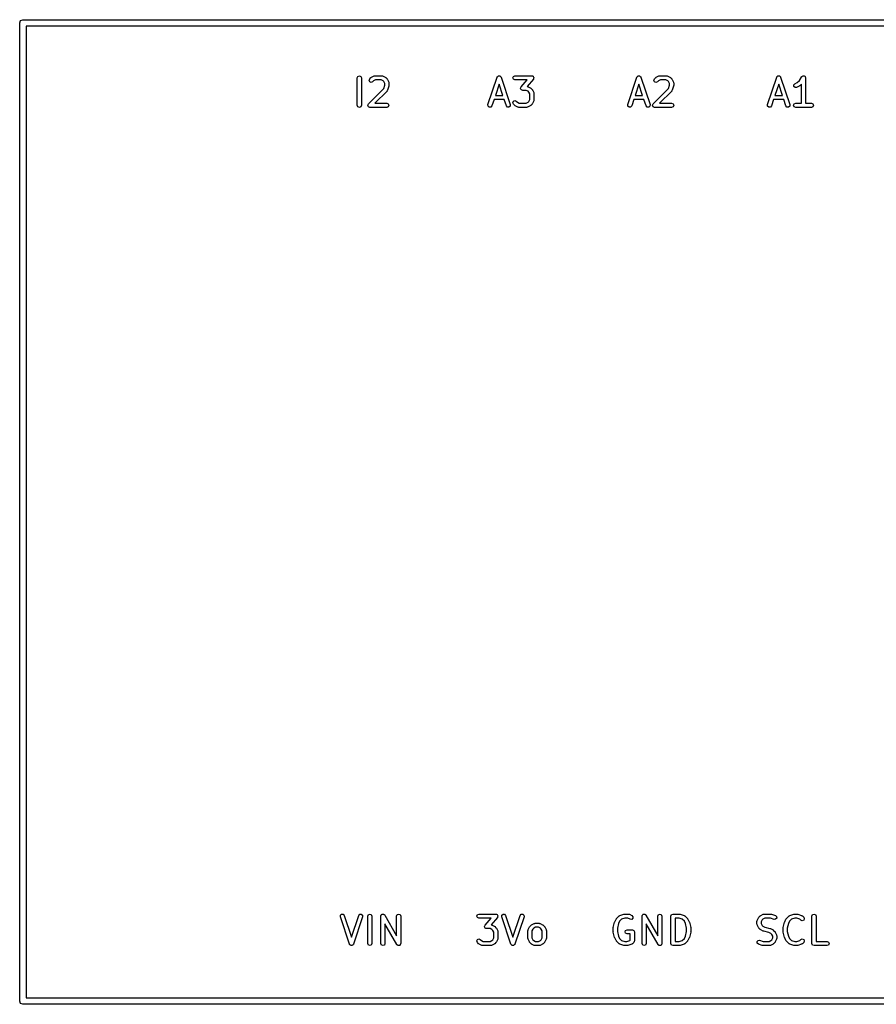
# Model space of a CAD drawing. Extents: x 2.76 to 6.37, y -5.23 to -2.48.
# Tile 18 of 19: x 4.91 to 5.53, y -3.19 to -2.48. Entities that reach past the tile are written whole.
import ezdxf

# ---------------------------------------------------------------- set-up
doc = ezdxf.new("R2010")
doc.units = 0
doc.header["$MEASUREMENT"] = 0
doc.layers.add('BLACK', color=7, linetype='CONTINUOUS')

msp = doc.modelspace()

# ---------------------------------------------------------------- linework, layer by layer
at = {"layer": 'BLACK', "linetype": 'CONTINUOUS'}
for p, q in [((4.91264, -2.485), (4.91333, -2.48333)), ((4.91264, -3.185), (4.91264, -2.485)), ((4.91333, -2.48333), (4.915, -2.48264)), ((4.915, -2.48264), (5.915, -2.48264)), ((4.91736, -2.48736), (4.91736, -3.18264)), ((5.91264, -2.48736), (4.91736, -2.48736)), ((5.15458, -2.52318), (5.15563, -2.52274)), ((5.15563, -2.52274), (5.15667, -2.52318)), ((5.16621, -2.5229), (5.16656, -2.52288)), ((5.16656, -2.52288), (5.16687, -2.52274)), ((5.16687, -2.52274), (5.17156, -2.52274)), ((5.17156, -2.52274), (5.17188, -2.52288)), ((5.17188, -2.52288), (5.17222, -2.5229)), ((5.25497, -2.5229), (5.25508, -2.52289)), ((5.25508, -2.52289), (5.25516, -2.52282)), ((5.25516, -2.52282), (5.25563, -2.52285)), ((5.25563, -2.52285), (5.25609, -2.52282)), ((5.25609, -2.52282), (5.25618, -2.52289)), ((5.25618, -2.52289), (5.25629, -2.5229)), ((5.26583, -2.52318), (5.26687, -2.52274)), ((5.26687, -2.52274), (5.27906, -2.52274)), ((5.27906, -2.52274), (5.27954, -2.52294)), ((5.35497, -2.5229), (5.35508, -2.52289)), ((5.35508, -2.52289), (5.35516, -2.52282)), ((5.35516, -2.52282), (5.35563, -2.52285)), ((5.35563, -2.52285), (5.35609, -2.52282)), ((5.35609, -2.52282), (5.35618, -2.52289)), ((5.35618, -2.52289), (5.35629, -2.5229)), ((5.36996, -2.5229), (5.37031, -2.52288)), ((5.37031, -2.52288), (5.37062, -2.52274)), ((5.37062, -2.52274), (5.37531, -2.52274)), ((5.37531, -2.52274), (5.37563, -2.52288)), ((5.37563, -2.52288), (5.37597, -2.5229)), ((5.45497, -2.5229), (5.45508, -2.52289)), ((5.45508, -2.52289), (5.45516, -2.52282)), ((5.45516, -2.52282), (5.45563, -2.52285)), ((5.45563, -2.52285), (5.45609, -2.52282)), ((5.45609, -2.52282), (5.45618, -2.52289)), ((5.45618, -2.52289), (5.45629, -2.5229)), ((5.47279, -2.52301), (5.47315, -2.52277)), ((5.47315, -2.52277), (5.4733, -2.5228)), ((5.4733, -2.5228), (5.47344, -2.52274)), ((5.47344, -2.52274), (5.47383, -2.52291)), ((5.15415, -2.52422), (5.15458, -2.52318)), ((5.15415, -2.54391), (5.15415, -2.52422)), ((5.15667, -2.52318), (5.1571, -2.52422)), ((5.1571, -2.52422), (5.1571, -2.54391)), ((5.16259, -2.52609), (5.16302, -2.52505)), ((5.16302, -2.52714), (5.16259, -2.52609)), ((5.16302, -2.52505), (5.16396, -2.52411)), ((5.16406, -2.52757), (5.16302, -2.52714)), ((5.16396, -2.52411), (5.16418, -2.52402)), ((5.16511, -2.52714), (5.16406, -2.52757)), ((5.16418, -2.52402), (5.16434, -2.52384)), ((5.16434, -2.52384), (5.16621, -2.5229)), ((5.16587, -2.52637), (5.16511, -2.52714)), ((5.16722, -2.5257), (5.16587, -2.52637)), ((5.17121, -2.5257), (5.16722, -2.5257)), ((5.17256, -2.52637), (5.17121, -2.5257)), ((5.17222, -2.5229), (5.1741, -2.52384)), ((5.17316, -2.52697), (5.17256, -2.52637)), ((5.17308, -2.53186), (5.17383, -2.5296)), ((5.17383, -2.52832), (5.17316, -2.52697)), ((5.17383, -2.5296), (5.17383, -2.52832)), ((5.1741, -2.52384), (5.17426, -2.52402)), ((5.17426, -2.52402), (5.17448, -2.52411)), ((5.17448, -2.52411), (5.17542, -2.52505)), ((5.17542, -2.52505), (5.17551, -2.52528)), ((5.17551, -2.52528), (5.17569, -2.52543)), ((5.17569, -2.52543), (5.17663, -2.52731)), ((5.17663, -2.52731), (5.17666, -2.52765)), ((5.17666, -2.52765), (5.17679, -2.52797)), ((5.17679, -2.52984), (5.17669, -2.53007)), ((5.17679, -2.52797), (5.17679, -2.52984)), ((5.24766, -2.54344), (5.25423, -2.52375)), ((5.25563, -2.52889), (5.25299, -2.5368)), ((5.25423, -2.52375), (5.2543, -2.52367)), ((5.2543, -2.52367), (5.25431, -2.52356)), ((5.25431, -2.52356), (5.25466, -2.52325)), ((5.25466, -2.52325), (5.25497, -2.5229)), ((5.25826, -2.5368), (5.25563, -2.52889)), ((5.25629, -2.5229), (5.25659, -2.52325)), ((5.25659, -2.52325), (5.25695, -2.52356)), ((5.25695, -2.52356), (5.25695, -2.52367)), ((5.25695, -2.52367), (5.25703, -2.52375)), ((5.25703, -2.52375), (5.26359, -2.54344)), ((5.2654, -2.52422), (5.26583, -2.52318)), ((5.26583, -2.52526), (5.2654, -2.52422)), ((5.26687, -2.5257), (5.26583, -2.52526)), ((5.27581, -2.5257), (5.26687, -2.5257)), ((5.27139, -2.53075), (5.27581, -2.5257)), ((5.28017, -2.52519), (5.27564, -2.53037)), ((5.27954, -2.52294), (5.28003, -2.52311)), ((5.28003, -2.52311), (5.28006, -2.52316)), ((5.28006, -2.52316), (5.2801, -2.52318)), ((5.2801, -2.52318), (5.2803, -2.52366)), ((5.28034, -2.5247), (5.28017, -2.52519)), ((5.2803, -2.52366), (5.28053, -2.52412)), ((5.28054, -2.52422), (5.28034, -2.5247)), ((5.28053, -2.52412), (5.28052, -2.52417)), ((5.28052, -2.52417), (5.28054, -2.52422)), ((5.34766, -2.54344), (5.35423, -2.52375)), ((5.35563, -2.52889), (5.35299, -2.5368)), ((5.35423, -2.52375), (5.3543, -2.52367)), ((5.3543, -2.52367), (5.35431, -2.52356)), ((5.35431, -2.52356), (5.35466, -2.52325)), ((5.35466, -2.52325), (5.35497, -2.5229)), ((5.35826, -2.5368), (5.35563, -2.52889)), ((5.35629, -2.5229), (5.35659, -2.52325)), ((5.35659, -2.52325), (5.35695, -2.52356)), ((5.35695, -2.52356), (5.35695, -2.52367)), ((5.35695, -2.52367), (5.35703, -2.52375)), ((5.35703, -2.52375), (5.36359, -2.54344)), ((5.36634, -2.52609), (5.36677, -2.52505)), ((5.36677, -2.52714), (5.36634, -2.52609)), ((5.36677, -2.52505), (5.36771, -2.52411)), ((5.36781, -2.52757), (5.36677, -2.52714)), ((5.36771, -2.52411), (5.36793, -2.52402)), ((5.36886, -2.52714), (5.36781, -2.52757)), ((5.36793, -2.52402), (5.36809, -2.52384)), ((5.36809, -2.52384), (5.36996, -2.5229)), ((5.36962, -2.52637), (5.36886, -2.52714)), ((5.37097, -2.5257), (5.36962, -2.52637)), ((5.37496, -2.5257), (5.37097, -2.5257)), ((5.37631, -2.52637), (5.37496, -2.5257)), ((5.37597, -2.5229), (5.37785, -2.52384)), ((5.37691, -2.52697), (5.37631, -2.52637)), ((5.37683, -2.53186), (5.37758, -2.5296)), ((5.37758, -2.52832), (5.37691, -2.52697)), ((5.37758, -2.5296), (5.37758, -2.52832)), ((5.37785, -2.52384), (5.37801, -2.52402)), ((5.37801, -2.52402), (5.37823, -2.52411)), ((5.37823, -2.52411), (5.37917, -2.52505)), ((5.37917, -2.52505), (5.37926, -2.52528)), ((5.37926, -2.52528), (5.37944, -2.52543)), ((5.37944, -2.52543), (5.38038, -2.52731)), ((5.38038, -2.52731), (5.38041, -2.52765)), ((5.38041, -2.52765), (5.38054, -2.52797)), ((5.38054, -2.52984), (5.38044, -2.53007)), ((5.38054, -2.52797), (5.38054, -2.52984)), ((5.44766, -2.54344), (5.45423, -2.52375)), ((5.45563, -2.52889), (5.45299, -2.5368)), ((5.45423, -2.52375), (5.4543, -2.52367)), ((5.4543, -2.52367), (5.45431, -2.52356)), ((5.45431, -2.52356), (5.45466, -2.52325)), ((5.45466, -2.52325), (5.45497, -2.5229)), ((5.45826, -2.5368), (5.45563, -2.52889)), ((5.45629, -2.5229), (5.45659, -2.52325)), ((5.45659, -2.52325), (5.45695, -2.52356)), ((5.45695, -2.52356), (5.45695, -2.52367)), ((5.45695, -2.52367), (5.45703, -2.52375)), ((5.45703, -2.52375), (5.46359, -2.54344)), ((5.46641, -2.52938), (5.46715, -2.52852)), ((5.46649, -2.5305), (5.46641, -2.52938)), ((5.46715, -2.52852), (5.46881, -2.52769)), ((5.46881, -2.52769), (5.47041, -2.52609)), ((5.47041, -2.52609), (5.47221, -2.5234)), ((5.47196, -2.52872), (5.47073, -2.52995)), ((5.47196, -2.54243), (5.47196, -2.52872)), ((5.47221, -2.5234), (5.47233, -2.52332)), ((5.47233, -2.52332), (5.47239, -2.52318)), ((5.47239, -2.52318), (5.47279, -2.52301)), ((5.47383, -2.52291), (5.47426, -2.52299)), ((5.47426, -2.52299), (5.47434, -2.52312)), ((5.47434, -2.52312), (5.47448, -2.52318)), ((5.47448, -2.52318), (5.47464, -2.52357)), ((5.47464, -2.52357), (5.47488, -2.52393)), ((5.47488, -2.52393), (5.47485, -2.52408)), ((5.47485, -2.52408), (5.47491, -2.52422)), ((5.47491, -2.52422), (5.47491, -2.54243)), ((5.16208, -2.54286), (5.17308, -2.53186)), ((5.17542, -2.5337), (5.16669, -2.54243)), ((5.17555, -2.53338), (5.17542, -2.5337)), ((5.17577, -2.53312), (5.17555, -2.53338)), ((5.17671, -2.53031), (5.17577, -2.53312)), ((5.17669, -2.53007), (5.17671, -2.53031)), ((5.25299, -2.5368), (5.25826, -2.5368)), ((5.27102, -2.53172), (5.27122, -2.53124)), ((5.27104, -2.53177), (5.27102, -2.53172)), ((5.27103, -2.53182), (5.27104, -2.53177)), ((5.27126, -2.53228), (5.27103, -2.53182)), ((5.27122, -2.53124), (5.27139, -2.53075)), ((5.27146, -2.53276), (5.27126, -2.53228)), ((5.2715, -2.53278), (5.27146, -2.53276)), ((5.27153, -2.53283), (5.2715, -2.53278)), ((5.27202, -2.533), (5.27153, -2.53283)), ((5.2725, -2.5332), (5.27202, -2.533)), ((5.27496, -2.5332), (5.2725, -2.5332)), ((5.27631, -2.53387), (5.27496, -2.5332)), ((5.27564, -2.53037), (5.27597, -2.5304)), ((5.27597, -2.5304), (5.27785, -2.53134)), ((5.27691, -2.53447), (5.27631, -2.53387)), ((5.27758, -2.53582), (5.27691, -2.53447)), ((5.27758, -2.53981), (5.27758, -2.53582)), ((5.27785, -2.53134), (5.27801, -2.53152)), ((5.27801, -2.53152), (5.27823, -2.53161)), ((5.27823, -2.53161), (5.27917, -2.53255)), ((5.27917, -2.53255), (5.27926, -2.53277)), ((5.27926, -2.53277), (5.27944, -2.53293)), ((5.27944, -2.53293), (5.28038, -2.53481)), ((5.28038, -2.53481), (5.28041, -2.53515)), ((5.28041, -2.53515), (5.28054, -2.53547)), ((5.28054, -2.53547), (5.28054, -2.54016)), ((5.35299, -2.5368), (5.35826, -2.5368)), ((5.36583, -2.54286), (5.37683, -2.53186)), ((5.37917, -2.5337), (5.37044, -2.54243)), ((5.3793, -2.53338), (5.37917, -2.5337)), ((5.37952, -2.53312), (5.3793, -2.53338)), ((5.38046, -2.53031), (5.37952, -2.53312)), ((5.38044, -2.53007), (5.38046, -2.53031)), ((5.45299, -2.5368), (5.45826, -2.5368)), ((5.46735, -2.53124), (5.46649, -2.5305)), ((5.46847, -2.53116), (5.46735, -2.53124)), ((5.47035, -2.53023), (5.46847, -2.53116)), ((5.47051, -2.53004), (5.47035, -2.53023)), ((5.47073, -2.52995), (5.47051, -2.53004)), ((5.15458, -2.54495), (5.15415, -2.54391)), ((5.1571, -2.54391), (5.15667, -2.54495)), ((5.16165, -2.54391), (5.16188, -2.54335)), ((5.16192, -2.54457), (5.16165, -2.54391)), ((5.16188, -2.54335), (5.16208, -2.54286)), ((5.16208, -2.54286), (5.16208, -2.54286)), ((5.16669, -2.54243), (5.17531, -2.54243)), ((5.17531, -2.54243), (5.17636, -2.54286)), ((5.17636, -2.54286), (5.17679, -2.54391)), ((5.17679, -2.54391), (5.17636, -2.54495)), ((5.24774, -2.54457), (5.24766, -2.54344)), ((5.252, -2.53976), (5.25047, -2.54437)), ((5.25925, -2.53976), (5.252, -2.53976)), ((5.26079, -2.54437), (5.25925, -2.53976)), ((5.26359, -2.54344), (5.26351, -2.54457)), ((5.2654, -2.54203), (5.26583, -2.54099)), ((5.26583, -2.54307), (5.2654, -2.54203)), ((5.26583, -2.54099), (5.26687, -2.54055)), ((5.26677, -2.54401), (5.26583, -2.54307)), ((5.26699, -2.5441), (5.26677, -2.54401)), ((5.26687, -2.54055), (5.26792, -2.54099)), ((5.26792, -2.54099), (5.26869, -2.54175)), ((5.26869, -2.54175), (5.27004, -2.54243)), ((5.27004, -2.54243), (5.27496, -2.54243)), ((5.27496, -2.54243), (5.27631, -2.54175)), ((5.27631, -2.54175), (5.27691, -2.54116)), ((5.27691, -2.54116), (5.27758, -2.53981)), ((5.27823, -2.54401), (5.27801, -2.5441)), ((5.27917, -2.54307), (5.27823, -2.54401)), ((5.27926, -2.54285), (5.27917, -2.54307)), ((5.27944, -2.54269), (5.27926, -2.54285)), ((5.28038, -2.54082), (5.27944, -2.54269)), ((5.28041, -2.54047), (5.28038, -2.54082)), ((5.28054, -2.54016), (5.28041, -2.54047)), ((5.34774, -2.54457), (5.34766, -2.54344)), ((5.352, -2.53976), (5.35047, -2.54437)), ((5.35925, -2.53976), (5.352, -2.53976)), ((5.36079, -2.54437), (5.35925, -2.53976)), ((5.36359, -2.54344), (5.36351, -2.54457)), ((5.3654, -2.54391), (5.36583, -2.54286)), ((5.36583, -2.54495), (5.3654, -2.54391)), ((5.37044, -2.54243), (5.37906, -2.54243)), ((5.37906, -2.54243), (5.3801, -2.54286)), ((5.3801, -2.54286), (5.38054, -2.54391)), ((5.38054, -2.54391), (5.3801, -2.54495)), ((5.44774, -2.54457), (5.44766, -2.54344)), ((5.452, -2.53976), (5.45047, -2.54437)), ((5.45925, -2.53976), (5.452, -2.53976)), ((5.46079, -2.54437), (5.45925, -2.53976)), ((5.46359, -2.54344), (5.46351, -2.54457)), ((5.46634, -2.54391), (5.46677, -2.54286)), ((5.46677, -2.54495), (5.46634, -2.54391)), ((5.46677, -2.54286), (5.46781, -2.54243)), ((5.46781, -2.54243), (5.47196, -2.54243)), ((5.47491, -2.54243), (5.47906, -2.54243)), ((5.47906, -2.54243), (5.4801, -2.54286)), ((5.4801, -2.54286), (5.48054, -2.54391)), ((5.48054, -2.54391), (5.4801, -2.54495)), ((5.15563, -2.54538), (5.15458, -2.54495)), ((5.15667, -2.54495), (5.15563, -2.54538)), ((5.16208, -2.54495), (5.16192, -2.54457)), ((5.1626, -2.54517), (5.16208, -2.54495)), ((5.16313, -2.54538), (5.1626, -2.54517)), ((5.17531, -2.54538), (5.16313, -2.54538)), ((5.16313, -2.54538), (5.16313, -2.54538)), ((5.17636, -2.54495), (5.17531, -2.54538)), ((5.2486, -2.54531), (5.24774, -2.54457)), ((5.24972, -2.54523), (5.2486, -2.54531)), ((5.25047, -2.54437), (5.24972, -2.54523)), ((5.26153, -2.54523), (5.26079, -2.54437)), ((5.26265, -2.54531), (5.26153, -2.54523)), ((5.26351, -2.54457), (5.26265, -2.54531)), ((5.26715, -2.54429), (5.26699, -2.5441)), ((5.26903, -2.54523), (5.26715, -2.54429)), ((5.26937, -2.54525), (5.26903, -2.54523)), ((5.26969, -2.54538), (5.26937, -2.54525)), ((5.27531, -2.54538), (5.26969, -2.54538)), ((5.27563, -2.54525), (5.27531, -2.54538)), ((5.27597, -2.54523), (5.27563, -2.54525)), ((5.27785, -2.54429), (5.27597, -2.54523)), ((5.27801, -2.5441), (5.27785, -2.54429)), ((5.3486, -2.54531), (5.34774, -2.54457)), ((5.34972, -2.54523), (5.3486, -2.54531)), ((5.35047, -2.54437), (5.34972, -2.54523)), ((5.36153, -2.54523), (5.36079, -2.54437)), ((5.36265, -2.54531), (5.36153, -2.54523)), ((5.36351, -2.54457), (5.36265, -2.54531)), ((5.36687, -2.54538), (5.36583, -2.54495)), ((5.37906, -2.54538), (5.36687, -2.54538)), ((5.36687, -2.54538), (5.36687, -2.54538)), ((5.3801, -2.54495), (5.37906, -2.54538)), ((5.4486, -2.54531), (5.44774, -2.54457)), ((5.44972, -2.54523), (5.4486, -2.54531)), ((5.45047, -2.54437), (5.44972, -2.54523)), ((5.46153, -2.54523), (5.46079, -2.54437)), ((5.46265, -2.54531), (5.46153, -2.54523)), ((5.46351, -2.54457), (5.46265, -2.54531)), ((5.46781, -2.54538), (5.46677, -2.54495)), ((5.47906, -2.54538), (5.46781, -2.54538)), ((5.4801, -2.54495), (5.47906, -2.54538)), ((5.14204, -3.12469), (5.14212, -3.12356)), ((5.1486, -3.14437), (5.14204, -3.12469)), ((5.14212, -3.12356), (5.14297, -3.12282)), ((5.14297, -3.12282), (5.1441, -3.1229)), ((5.1441, -3.1229), (5.14484, -3.12375)), ((5.14484, -3.12375), (5.15, -3.13924)), ((5.15, -3.13924), (5.15516, -3.12375)), ((5.15796, -3.12469), (5.1514, -3.14437)), ((5.15516, -3.12375), (5.1559, -3.1229)), ((5.1559, -3.1229), (5.15703, -3.12282)), ((5.15703, -3.12282), (5.15788, -3.12356)), ((5.15788, -3.12356), (5.15796, -3.12469)), ((5.16165, -3.12422), (5.16208, -3.12318)), ((5.16165, -3.14391), (5.16165, -3.12422)), ((5.16208, -3.12318), (5.16313, -3.12274)), ((5.16313, -3.12274), (5.16417, -3.12318)), ((5.16417, -3.12318), (5.1646, -3.12422)), ((5.1646, -3.12422), (5.1646, -3.14391)), ((5.17102, -3.12422), (5.1711, -3.12403)), ((5.17102, -3.14391), (5.17102, -3.12422)), ((5.17107, -3.12383), (5.17131, -3.12353)), ((5.1711, -3.12403), (5.17107, -3.12383)), ((5.17131, -3.12353), (5.17146, -3.12318)), ((5.17146, -3.12318), (5.17164, -3.1231)), ((5.17164, -3.1231), (5.17177, -3.12294)), ((5.17177, -3.12294), (5.17215, -3.12289)), ((5.17215, -3.12289), (5.1725, -3.12274)), ((5.1725, -3.12274), (5.17269, -3.12282)), ((5.17269, -3.12282), (5.17289, -3.1228)), ((5.17289, -3.1228), (5.17319, -3.12303)), ((5.17319, -3.12303), (5.17354, -3.12318)), ((5.17354, -3.12318), (5.17362, -3.12336)), ((5.17362, -3.12336), (5.17378, -3.12349)), ((5.17378, -3.12349), (5.18227, -3.13835)), ((5.18227, -3.12422), (5.1827, -3.12318)), ((5.18227, -3.13835), (5.18227, -3.12422)), ((5.1827, -3.12318), (5.18375, -3.12274)), ((5.18375, -3.12274), (5.18479, -3.12318)), ((5.18479, -3.12318), (5.18522, -3.12422)), ((5.18522, -3.12422), (5.18522, -3.14391)), ((5.23962, -3.12422), (5.24005, -3.12318)), ((5.24005, -3.12526), (5.23962, -3.12422)), ((5.24005, -3.12318), (5.2411, -3.12274)), ((5.2411, -3.1257), (5.24005, -3.12526)), ((5.2411, -3.12274), (5.25328, -3.12274)), ((5.25003, -3.1257), (5.2411, -3.1257)), ((5.24561, -3.13075), (5.25003, -3.1257)), ((5.25439, -3.12519), (5.24986, -3.13037)), ((5.25328, -3.12274), (5.25376, -3.12294)), ((5.25376, -3.12294), (5.25425, -3.12311)), ((5.25425, -3.12311), (5.25428, -3.12316)), ((5.25428, -3.12316), (5.25433, -3.12318)), ((5.25433, -3.12318), (5.25453, -3.12366)), ((5.25456, -3.1247), (5.25439, -3.12519)), ((5.25453, -3.12366), (5.25476, -3.12412)), ((5.25476, -3.12422), (5.25456, -3.1247)), ((5.25476, -3.12412), (5.25474, -3.12417)), ((5.25474, -3.12417), (5.25476, -3.12422)), ((5.25751, -3.12469), (5.25759, -3.12356)), ((5.26407, -3.14437), (5.25751, -3.12469)), ((5.25759, -3.12356), (5.25844, -3.12282)), ((5.25844, -3.12282), (5.25957, -3.1229)), ((5.25957, -3.1229), (5.26031, -3.12375)), ((5.26031, -3.12375), (5.26547, -3.13924)), ((5.26547, -3.13924), (5.27063, -3.12375)), ((5.27343, -3.12469), (5.26687, -3.14437)), ((5.27063, -3.12375), (5.27137, -3.1229)), ((5.27137, -3.1229), (5.2725, -3.12282)), ((5.2725, -3.12282), (5.27335, -3.12356)), ((5.27335, -3.12356), (5.27343, -3.12469)), ((5.33732, -3.1323), (5.33826, -3.12855)), ((5.33826, -3.12855), (5.33836, -3.12841)), ((5.33836, -3.12841), (5.33837, -3.12825)), ((5.33837, -3.12825), (5.33931, -3.12637)), ((5.33931, -3.12637), (5.33949, -3.12621)), ((5.33949, -3.12621), (5.33958, -3.12599)), ((5.33958, -3.12599), (5.34146, -3.12411)), ((5.34184, -3.12791), (5.34108, -3.12942)), ((5.34146, -3.12411), (5.34178, -3.12398)), ((5.34178, -3.12398), (5.34204, -3.12376)), ((5.3433, -3.12645), (5.34184, -3.12791)), ((5.34204, -3.12376), (5.34485, -3.12282)), ((5.34555, -3.1257), (5.3433, -3.12645)), ((5.34485, -3.12282), (5.34509, -3.12284)), ((5.34509, -3.12284), (5.34531, -3.12274)), ((5.34531, -3.12274), (5.34813, -3.12274)), ((5.34778, -3.1257), (5.34555, -3.1257)), ((5.34934, -3.12648), (5.34778, -3.1257)), ((5.34813, -3.12274), (5.34844, -3.12288)), ((5.34844, -3.12288), (5.34879, -3.1229)), ((5.34879, -3.1229), (5.35066, -3.12384)), ((5.35047, -3.12656), (5.34934, -3.12648)), ((5.35132, -3.12582), (5.35047, -3.12656)), ((5.35066, -3.12384), (5.3514, -3.12469)), ((5.3514, -3.12469), (5.35132, -3.12582)), ((5.3579, -3.12422), (5.35798, -3.12403)), ((5.3579, -3.14391), (5.3579, -3.12422)), ((5.35795, -3.12383), (5.35819, -3.12353)), ((5.35798, -3.12403), (5.35795, -3.12383)), ((5.35819, -3.12353), (5.35833, -3.12318)), ((5.35833, -3.12318), (5.35852, -3.1231)), ((5.35852, -3.1231), (5.35864, -3.12294)), ((5.35864, -3.12294), (5.35902, -3.12289)), ((5.35902, -3.12289), (5.35938, -3.12274)), ((5.35938, -3.12274), (5.35956, -3.12282)), ((5.35956, -3.12282), (5.35976, -3.1228)), ((5.35976, -3.1228), (5.36007, -3.12303)), ((5.36007, -3.12303), (5.36042, -3.12318)), ((5.36042, -3.12318), (5.3605, -3.12336)), ((5.3605, -3.12336), (5.36066, -3.12349)), ((5.36066, -3.12349), (5.36915, -3.13835)), ((5.36915, -3.12422), (5.36958, -3.12318)), ((5.36915, -3.13835), (5.36915, -3.12422)), ((5.36958, -3.12318), (5.37062, -3.12274)), ((5.37062, -3.12274), (5.37167, -3.12318)), ((5.37167, -3.12318), (5.3721, -3.12422)), ((5.3721, -3.12422), (5.3721, -3.14391)), ((5.37852, -3.12422), (5.37895, -3.12318)), ((5.37852, -3.14391), (5.37852, -3.12422)), ((5.37895, -3.12318), (5.38, -3.12274)), ((5.38, -3.12274), (5.38469, -3.12274)), ((5.38147, -3.1257), (5.38147, -3.14243)), ((5.38445, -3.1257), (5.38147, -3.1257)), ((5.3867, -3.12645), (5.38445, -3.1257)), ((5.38469, -3.12274), (5.38491, -3.12284)), ((5.38491, -3.12284), (5.38515, -3.12282)), ((5.38515, -3.12282), (5.38796, -3.12376)), ((5.38816, -3.12791), (5.3867, -3.12645)), ((5.38796, -3.12376), (5.38822, -3.12398)), ((5.38892, -3.12942), (5.38816, -3.12791)), ((5.38822, -3.12398), (5.38854, -3.12411)), ((5.38854, -3.12411), (5.39042, -3.12599)), ((5.39042, -3.12599), (5.39051, -3.12621)), ((5.39051, -3.12621), (5.39069, -3.12637)), ((5.39069, -3.12637), (5.39163, -3.12825)), ((5.39163, -3.12825), (5.39164, -3.12841)), ((5.39164, -3.12841), (5.39174, -3.12855)), ((5.39174, -3.12855), (5.39268, -3.1323)), ((5.44009, -3.12797), (5.44022, -3.12765)), ((5.44009, -3.12984), (5.44009, -3.12797)), ((5.44022, -3.12765), (5.44024, -3.12731)), ((5.44024, -3.12731), (5.44118, -3.12543)), ((5.44118, -3.12543), (5.44137, -3.12528)), ((5.44137, -3.12528), (5.44146, -3.12505)), ((5.44146, -3.12505), (5.4424, -3.12411)), ((5.4424, -3.12411), (5.44262, -3.12402)), ((5.44262, -3.12402), (5.44278, -3.12384)), ((5.44278, -3.12384), (5.44465, -3.1229)), ((5.44372, -3.12697), (5.44304, -3.12832)), ((5.44304, -3.12832), (5.44304, -3.1295)), ((5.44431, -3.12637), (5.44372, -3.12697)), ((5.44566, -3.1257), (5.44431, -3.12637)), ((5.44465, -3.1229), (5.445, -3.12288)), ((5.445, -3.12288), (5.44531, -3.12274)), ((5.44531, -3.12274), (5.45, -3.12274)), ((5.44976, -3.1257), (5.44566, -3.1257)), ((5.45235, -3.12656), (5.44976, -3.1257)), ((5.45, -3.12274), (5.45023, -3.12284)), ((5.45023, -3.12284), (5.45047, -3.12282)), ((5.45047, -3.12282), (5.45328, -3.12376)), ((5.45347, -3.12648), (5.45235, -3.12656)), ((5.45328, -3.12376), (5.45413, -3.1245)), ((5.45421, -3.12562), (5.45347, -3.12648)), ((5.45413, -3.1245), (5.45421, -3.12562)), ((5.45888, -3.1323), (5.45982, -3.12855)), ((5.45982, -3.12855), (5.45992, -3.12841)), ((5.45992, -3.12841), (5.45993, -3.12825)), ((5.45993, -3.12825), (5.46087, -3.12637)), ((5.46087, -3.12637), (5.46105, -3.12621)), ((5.46105, -3.12621), (5.46114, -3.12599)), ((5.46114, -3.12599), (5.46302, -3.12411)), ((5.4634, -3.12791), (5.46264, -3.12942)), ((5.46302, -3.12411), (5.46334, -3.12398)), ((5.46334, -3.12398), (5.4636, -3.12376)), ((5.46486, -3.12645), (5.4634, -3.12791)), ((5.4636, -3.12376), (5.46641, -3.12282)), ((5.46711, -3.1257), (5.46486, -3.12645)), ((5.46641, -3.12282), (5.46665, -3.12284)), ((5.46665, -3.12284), (5.46687, -3.12274)), ((5.46687, -3.12274), (5.46875, -3.12274)), ((5.46851, -3.1257), (5.46711, -3.1257)), ((5.47076, -3.12645), (5.46851, -3.1257)), ((5.46875, -3.12274), (5.46897, -3.12284)), ((5.46897, -3.12284), (5.46922, -3.12282)), ((5.46922, -3.12282), (5.47203, -3.12376)), ((5.47146, -3.12714), (5.47076, -3.12645)), ((5.4725, -3.12757), (5.47146, -3.12714)), ((5.47203, -3.12376), (5.47229, -3.12398)), ((5.47229, -3.12398), (5.47261, -3.12411)), ((5.47354, -3.12714), (5.4725, -3.12757)), ((5.47261, -3.12411), (5.47354, -3.12505)), ((5.47354, -3.12505), (5.47398, -3.12609)), ((5.47398, -3.12609), (5.47354, -3.12714)), ((5.47946, -3.12422), (5.47989, -3.12318)), ((5.47946, -3.14391), (5.47946, -3.12422)), ((5.47989, -3.12318), (5.48094, -3.12274)), ((5.48094, -3.12274), (5.48198, -3.12318)), ((5.48198, -3.12318), (5.48241, -3.12422)), ((5.48241, -3.12422), (5.48241, -3.14243)), ((5.18247, -3.14464), (5.17398, -3.12978)), ((5.17398, -3.12978), (5.17398, -3.14391)), ((5.24524, -3.13172), (5.24544, -3.13124)), ((5.24526, -3.13177), (5.24524, -3.13172)), ((5.24525, -3.13182), (5.24526, -3.13177)), ((5.24548, -3.13228), (5.24525, -3.13182)), ((5.24544, -3.13124), (5.24561, -3.13075)), ((5.24568, -3.13276), (5.24548, -3.13228)), ((5.24573, -3.13278), (5.24568, -3.13276)), ((5.24575, -3.13283), (5.24573, -3.13278)), ((5.24624, -3.133), (5.24575, -3.13283)), ((5.24672, -3.1332), (5.24624, -3.133)), ((5.24918, -3.1332), (5.24672, -3.1332)), ((5.25053, -3.13387), (5.24918, -3.1332)), ((5.24986, -3.13037), (5.25019, -3.1304)), ((5.25019, -3.1304), (5.25207, -3.13134)), ((5.25113, -3.13447), (5.25053, -3.13387)), ((5.25181, -3.13582), (5.25113, -3.13447)), ((5.25181, -3.13981), (5.25181, -3.13582)), ((5.25207, -3.13134), (5.25223, -3.13152)), ((5.25223, -3.13152), (5.25245, -3.13161)), ((5.25245, -3.13161), (5.25339, -3.13255)), ((5.25339, -3.13255), (5.25348, -3.13277)), ((5.25348, -3.13277), (5.25367, -3.13293)), ((5.25367, -3.13293), (5.2546, -3.13481)), ((5.2546, -3.13481), (5.25463, -3.13515)), ((5.25463, -3.13515), (5.25476, -3.13547)), ((5.25476, -3.13547), (5.25476, -3.14016)), ((5.27618, -3.13453), (5.27631, -3.13421)), ((5.27618, -3.14016), (5.27618, -3.13453)), ((5.27631, -3.13421), (5.27633, -3.13387)), ((5.27633, -3.13387), (5.27727, -3.132)), ((5.27727, -3.132), (5.27746, -3.13184)), ((5.27746, -3.13184), (5.27755, -3.13161)), ((5.27755, -3.13161), (5.27849, -3.13068)), ((5.27849, -3.13068), (5.27871, -3.13058)), ((5.27871, -3.13058), (5.27887, -3.1304)), ((5.27887, -3.1304), (5.28074, -3.12946)), ((5.27981, -3.13353), (5.27913, -3.13488)), ((5.27913, -3.13488), (5.27913, -3.13981)), ((5.2804, -3.13293), (5.27981, -3.13353)), ((5.28175, -3.13226), (5.2804, -3.13293)), ((5.28074, -3.12946), (5.28109, -3.12944)), ((5.28109, -3.12944), (5.2814, -3.12931)), ((5.2814, -3.12931), (5.28422, -3.12931)), ((5.28387, -3.13226), (5.28175, -3.13226)), ((5.28522, -3.13293), (5.28387, -3.13226)), ((5.28422, -3.12931), (5.28453, -3.12944)), ((5.28453, -3.12944), (5.28488, -3.12946)), ((5.28488, -3.12946), (5.28675, -3.1304)), ((5.28582, -3.13353), (5.28522, -3.13293)), ((5.28649, -3.13488), (5.28582, -3.13353)), ((5.28649, -3.13981), (5.28649, -3.13488)), ((5.28675, -3.1304), (5.28691, -3.13058)), ((5.28691, -3.13058), (5.28714, -3.13068)), ((5.28714, -3.13068), (5.28807, -3.13161)), ((5.28807, -3.13161), (5.28817, -3.13184)), ((5.28817, -3.13184), (5.28835, -3.132)), ((5.28835, -3.132), (5.28929, -3.13387)), ((5.28929, -3.13387), (5.28931, -3.13421)), ((5.28931, -3.13421), (5.28944, -3.13453)), ((5.28944, -3.13453), (5.28944, -3.14016)), ((5.33728, -3.13266), (5.33735, -3.13248)), ((5.33728, -3.13547), (5.33728, -3.13266)), ((5.33735, -3.13564), (5.33728, -3.13547)), ((5.33735, -3.13248), (5.33732, -3.1323)), ((5.33732, -3.13583), (5.33735, -3.13564)), ((5.33826, -3.13958), (5.33732, -3.13583)), ((5.34108, -3.12942), (5.34023, -3.13284)), ((5.34023, -3.13284), (5.34023, -3.13529)), ((5.34023, -3.13529), (5.34108, -3.1387)), ((5.34571, -3.13547), (5.34615, -3.13442)), ((5.34615, -3.13651), (5.34571, -3.13547)), ((5.34615, -3.13442), (5.34719, -3.13399)), ((5.34719, -3.13399), (5.35094, -3.13399)), ((5.35094, -3.13399), (5.35198, -3.13442)), ((5.35198, -3.13442), (5.35242, -3.13547)), ((5.35242, -3.13547), (5.35242, -3.14203)), ((5.36934, -3.14464), (5.36085, -3.12978)), ((5.36085, -3.12978), (5.36085, -3.14391)), ((5.38977, -3.13284), (5.38892, -3.12942)), ((5.38892, -3.1387), (5.38977, -3.13529)), ((5.38977, -3.13529), (5.38977, -3.13284)), ((5.39268, -3.13583), (5.39174, -3.13958)), ((5.39268, -3.1323), (5.39265, -3.13248)), ((5.39265, -3.13248), (5.39272, -3.13266)), ((5.39272, -3.13547), (5.39265, -3.13564)), ((5.39265, -3.13564), (5.39268, -3.13583)), ((5.39272, -3.13266), (5.39272, -3.13547)), ((5.44022, -3.13016), (5.44009, -3.12984)), ((5.44024, -3.1305), (5.44022, -3.13016)), ((5.44118, -3.13238), (5.44024, -3.1305)), ((5.44137, -3.13254), (5.44118, -3.13238)), ((5.44146, -3.13276), (5.44137, -3.13254)), ((5.4424, -3.1337), (5.44146, -3.13276)), ((5.44262, -3.13379), (5.4424, -3.1337)), ((5.44278, -3.13398), (5.44262, -3.13379)), ((5.44465, -3.13491), (5.44278, -3.13398)), ((5.44304, -3.1295), (5.44372, -3.13084)), ((5.44372, -3.13084), (5.44431, -3.13144)), ((5.44431, -3.13144), (5.44583, -3.1322)), ((5.44482, -3.13493), (5.44465, -3.13491)), ((5.44496, -3.13503), (5.44482, -3.13493)), ((5.44855, -3.13592), (5.44496, -3.13503)), ((5.44583, -3.1322), (5.44942, -3.1331)), ((5.45006, -3.13668), (5.44855, -3.13592)), ((5.44942, -3.1331), (5.44956, -3.1332)), ((5.44956, -3.1332), (5.44972, -3.13321)), ((5.44972, -3.13321), (5.4516, -3.13415)), ((5.4516, -3.13415), (5.45176, -3.13433)), ((5.45176, -3.13433), (5.45198, -3.13442)), ((5.45198, -3.13442), (5.45292, -3.13536)), ((5.45292, -3.13536), (5.45301, -3.13559)), ((5.45301, -3.13559), (5.4532, -3.13575)), ((5.4532, -3.13575), (5.45413, -3.13762)), ((5.45884, -3.13266), (5.45891, -3.13248)), ((5.45884, -3.13547), (5.45884, -3.13266)), ((5.45891, -3.13564), (5.45884, -3.13547)), ((5.45891, -3.13248), (5.45888, -3.1323)), ((5.45888, -3.13583), (5.45891, -3.13564)), ((5.45982, -3.13958), (5.45888, -3.13583)), ((5.46264, -3.12942), (5.46179, -3.13284)), ((5.46179, -3.13284), (5.46179, -3.13529)), ((5.46179, -3.13529), (5.46264, -3.1387)), ((5.23962, -3.14203), (5.24005, -3.14099)), ((5.24005, -3.14307), (5.23962, -3.14203)), ((5.24005, -3.14099), (5.2411, -3.14055)), ((5.2411, -3.14055), (5.24214, -3.14099)), ((5.24214, -3.14099), (5.24291, -3.14175)), ((5.24291, -3.14175), (5.24426, -3.14243)), ((5.24426, -3.14243), (5.24918, -3.14243)), ((5.24918, -3.14243), (5.25053, -3.14175)), ((5.25053, -3.14175), (5.25113, -3.14116)), ((5.25113, -3.14116), (5.25181, -3.13981)), ((5.25348, -3.14285), (5.25339, -3.14307)), ((5.25367, -3.14269), (5.25348, -3.14285)), ((5.2546, -3.14082), (5.25367, -3.14269)), ((5.25463, -3.14047), (5.2546, -3.14082)), ((5.25476, -3.14016), (5.25463, -3.14047)), ((5.27631, -3.14047), (5.27618, -3.14016)), ((5.27633, -3.14082), (5.27631, -3.14047)), ((5.27727, -3.14269), (5.27633, -3.14082)), ((5.27746, -3.14285), (5.27727, -3.14269)), ((5.27755, -3.14307), (5.27746, -3.14285)), ((5.27913, -3.13981), (5.27981, -3.14116)), ((5.27981, -3.14116), (5.2804, -3.14175)), ((5.2804, -3.14175), (5.28175, -3.14243)), ((5.28175, -3.14243), (5.28387, -3.14243)), ((5.28387, -3.14243), (5.28522, -3.14175)), ((5.28522, -3.14175), (5.28582, -3.14116)), ((5.28582, -3.14116), (5.28649, -3.13981)), ((5.28817, -3.14285), (5.28807, -3.14307)), ((5.28835, -3.14269), (5.28817, -3.14285)), ((5.28929, -3.14082), (5.28835, -3.14269)), ((5.28931, -3.14047), (5.28929, -3.14082)), ((5.28944, -3.14016), (5.28931, -3.14047)), ((5.33836, -3.13971), (5.33826, -3.13958)), ((5.33837, -3.13988), (5.33836, -3.13971)), ((5.33931, -3.14175), (5.33837, -3.13988)), ((5.33949, -3.14191), (5.33931, -3.14175)), ((5.33958, -3.14214), (5.33949, -3.14191)), ((5.34146, -3.14401), (5.33958, -3.14214)), ((5.34108, -3.1387), (5.34184, -3.14022)), ((5.34184, -3.14022), (5.3433, -3.14168)), ((5.3433, -3.14168), (5.34555, -3.14243)), ((5.34555, -3.14243), (5.34695, -3.14243)), ((5.34719, -3.13695), (5.34615, -3.13651)), ((5.34695, -3.14243), (5.3492, -3.14168)), ((5.34946, -3.13695), (5.34719, -3.13695)), ((5.3492, -3.14168), (5.34946, -3.14142)), ((5.34946, -3.14142), (5.34946, -3.13695)), ((5.35222, -3.1425), (5.35198, -3.14307)), ((5.35242, -3.14203), (5.35222, -3.1425)), ((5.35242, -3.14203), (5.35242, -3.14203)), ((5.38147, -3.14243), (5.38445, -3.14243)), ((5.38445, -3.14243), (5.3867, -3.14168)), ((5.3867, -3.14168), (5.38816, -3.14022)), ((5.38816, -3.14022), (5.38892, -3.1387)), ((5.39042, -3.14214), (5.38854, -3.14401)), ((5.39051, -3.14191), (5.39042, -3.14214)), ((5.39069, -3.14175), (5.39051, -3.14191)), ((5.39163, -3.13988), (5.39069, -3.14175)), ((5.39164, -3.13971), (5.39163, -3.13988)), ((5.39174, -3.13958), (5.39164, -3.13971)), ((5.44016, -3.1425), (5.44091, -3.14165)), ((5.44024, -3.14363), (5.44016, -3.1425)), ((5.44091, -3.14165), (5.44203, -3.14157)), ((5.44203, -3.14157), (5.44462, -3.14243)), ((5.44462, -3.14243), (5.44872, -3.14243)), ((5.44872, -3.14243), (5.45006, -3.14175)), ((5.45066, -3.13728), (5.45006, -3.13668)), ((5.45006, -3.14175), (5.45066, -3.14116)), ((5.45134, -3.13863), (5.45066, -3.13728)), ((5.45066, -3.14116), (5.45134, -3.13981)), ((5.45134, -3.13981), (5.45134, -3.13863)), ((5.45301, -3.14285), (5.45292, -3.14307)), ((5.4532, -3.14269), (5.45301, -3.14285)), ((5.45413, -3.14082), (5.4532, -3.14269)), ((5.45413, -3.13762), (5.45416, -3.13796)), ((5.45416, -3.14047), (5.45413, -3.14082)), ((5.45416, -3.13796), (5.45429, -3.13828)), ((5.45429, -3.14016), (5.45416, -3.14047)), ((5.45429, -3.13828), (5.45429, -3.14016)), ((5.45992, -3.13971), (5.45982, -3.13958)), ((5.45993, -3.13988), (5.45992, -3.13971)), ((5.46087, -3.14175), (5.45993, -3.13988)), ((5.46105, -3.14191), (5.46087, -3.14175)), ((5.46114, -3.14214), (5.46105, -3.14191)), ((5.46302, -3.14401), (5.46114, -3.14214)), ((5.46264, -3.1387), (5.4634, -3.14022)), ((5.4634, -3.14022), (5.46486, -3.14168)), ((5.46486, -3.14168), (5.46711, -3.14243)), ((5.46711, -3.14243), (5.46851, -3.14243)), ((5.46851, -3.14243), (5.47076, -3.14168)), ((5.47076, -3.14168), (5.47146, -3.14099)), ((5.47146, -3.14099), (5.4725, -3.14055)), ((5.4725, -3.14055), (5.47354, -3.14099)), ((5.47354, -3.14099), (5.47398, -3.14203)), ((5.47398, -3.14203), (5.47354, -3.14307)), ((5.48241, -3.14243), (5.49031, -3.14243)), ((5.49031, -3.14243), (5.49135, -3.14286)), ((5.49135, -3.14286), (5.49179, -3.14391)), ((5.14867, -3.14446), (5.1486, -3.14437)), ((5.14868, -3.14457), (5.14867, -3.14446)), ((5.14904, -3.14487), (5.14868, -3.14457)), ((5.14934, -3.14523), (5.14904, -3.14487)), ((5.14945, -3.14523), (5.14934, -3.14523)), ((5.14953, -3.14531), (5.14945, -3.14523)), ((5.15, -3.14527), (5.14953, -3.14531)), ((5.15047, -3.14531), (5.15, -3.14527)), ((5.15055, -3.14523), (5.15047, -3.14531)), ((5.15066, -3.14523), (5.15055, -3.14523)), ((5.15097, -3.14487), (5.15066, -3.14523)), ((5.15132, -3.14457), (5.15097, -3.14487)), ((5.15133, -3.14446), (5.15132, -3.14457)), ((5.1514, -3.14437), (5.15133, -3.14446)), ((5.16208, -3.14495), (5.16165, -3.14391)), ((5.16313, -3.14538), (5.16208, -3.14495)), ((5.16417, -3.14495), (5.16313, -3.14538)), ((5.1646, -3.14391), (5.16417, -3.14495)), ((5.17146, -3.14495), (5.17102, -3.14391)), ((5.1725, -3.14538), (5.17146, -3.14495)), ((5.17354, -3.14495), (5.1725, -3.14538)), ((5.17398, -3.14391), (5.17354, -3.14495)), ((5.18263, -3.14476), (5.18247, -3.14464)), ((5.1827, -3.14495), (5.18263, -3.14476)), ((5.18306, -3.1451), (5.1827, -3.14495)), ((5.18336, -3.14533), (5.18306, -3.1451)), ((5.18356, -3.1453), (5.18336, -3.14533)), ((5.18375, -3.14538), (5.18356, -3.1453)), ((5.1841, -3.14524), (5.18375, -3.14538)), ((5.18448, -3.14519), (5.1841, -3.14524)), ((5.1846, -3.14503), (5.18448, -3.14519)), ((5.18479, -3.14495), (5.1846, -3.14503)), ((5.18494, -3.1446), (5.18479, -3.14495)), ((5.18517, -3.14429), (5.18494, -3.1446)), ((5.18522, -3.14391), (5.18515, -3.14409)), ((5.18515, -3.14409), (5.18517, -3.14429)), ((5.24099, -3.14401), (5.24005, -3.14307)), ((5.24121, -3.1441), (5.24099, -3.14401)), ((5.24137, -3.14429), (5.24121, -3.1441)), ((5.24325, -3.14523), (5.24137, -3.14429)), ((5.24359, -3.14525), (5.24325, -3.14523)), ((5.24391, -3.14538), (5.24359, -3.14525)), ((5.24953, -3.14538), (5.24391, -3.14538)), ((5.24985, -3.14525), (5.24953, -3.14538)), ((5.25019, -3.14523), (5.24985, -3.14525)), ((5.25207, -3.14429), (5.25019, -3.14523)), ((5.25223, -3.1441), (5.25207, -3.14429)), ((5.25245, -3.14401), (5.25223, -3.1441)), ((5.25339, -3.14307), (5.25245, -3.14401)), ((5.26414, -3.14446), (5.26407, -3.14437)), ((5.26415, -3.14457), (5.26414, -3.14446)), ((5.2645, -3.14487), (5.26415, -3.14457)), ((5.26481, -3.14523), (5.2645, -3.14487)), ((5.26492, -3.14523), (5.26481, -3.14523)), ((5.265, -3.14531), (5.26492, -3.14523)), ((5.26547, -3.14527), (5.265, -3.14531)), ((5.26594, -3.14531), (5.26547, -3.14527)), ((5.26602, -3.14523), (5.26594, -3.14531)), ((5.26613, -3.14523), (5.26602, -3.14523)), ((5.26644, -3.14487), (5.26613, -3.14523)), ((5.26679, -3.14457), (5.26644, -3.14487)), ((5.2668, -3.14446), (5.26679, -3.14457)), ((5.26687, -3.14437), (5.2668, -3.14446)), ((5.27849, -3.14401), (5.27755, -3.14307)), ((5.27871, -3.1441), (5.27849, -3.14401)), ((5.27887, -3.14429), (5.27871, -3.1441)), ((5.28074, -3.14523), (5.27887, -3.14429)), ((5.28109, -3.14525), (5.28074, -3.14523)), ((5.2814, -3.14538), (5.28109, -3.14525)), ((5.28422, -3.14538), (5.2814, -3.14538)), ((5.28453, -3.14525), (5.28422, -3.14538)), ((5.28488, -3.14523), (5.28453, -3.14525)), ((5.28675, -3.14429), (5.28488, -3.14523)), ((5.28691, -3.1441), (5.28675, -3.14429)), ((5.28714, -3.14401), (5.28691, -3.1441)), ((5.28807, -3.14307), (5.28714, -3.14401)), ((5.34178, -3.14414), (5.34146, -3.14401)), ((5.34204, -3.14437), (5.34178, -3.14414)), ((5.34485, -3.14531), (5.34204, -3.14437)), ((5.34509, -3.14529), (5.34485, -3.14531)), ((5.34531, -3.14538), (5.34509, -3.14529)), ((5.34719, -3.14538), (5.34531, -3.14538)), ((5.34741, -3.14529), (5.34719, -3.14538)), ((5.34766, -3.14531), (5.34741, -3.14529)), ((5.35047, -3.14437), (5.34766, -3.14531)), ((5.35073, -3.14414), (5.35047, -3.14437)), ((5.35105, -3.14401), (5.35073, -3.14414)), ((5.35198, -3.14307), (5.35105, -3.14401)), ((5.35198, -3.14307), (5.35198, -3.14307)), ((5.35833, -3.14495), (5.3579, -3.14391)), ((5.35938, -3.14538), (5.35833, -3.14495)), ((5.36042, -3.14495), (5.35938, -3.14538)), ((5.36085, -3.14391), (5.36042, -3.14495)), ((5.3695, -3.14476), (5.36934, -3.14464)), ((5.36958, -3.14495), (5.3695, -3.14476)), ((5.36993, -3.1451), (5.36958, -3.14495)), ((5.37024, -3.14533), (5.36993, -3.1451)), ((5.37044, -3.1453), (5.37024, -3.14533)), ((5.37062, -3.14538), (5.37044, -3.1453)), ((5.37098, -3.14524), (5.37062, -3.14538)), ((5.37136, -3.14519), (5.37098, -3.14524)), ((5.37148, -3.14503), (5.37136, -3.14519)), ((5.37167, -3.14495), (5.37148, -3.14503)), ((5.37181, -3.1446), (5.37167, -3.14495)), ((5.37205, -3.14429), (5.37181, -3.1446)), ((5.3721, -3.14391), (5.37202, -3.14409)), ((5.37202, -3.14409), (5.37205, -3.14429)), ((5.37895, -3.14495), (5.37852, -3.14391)), ((5.38, -3.14538), (5.37895, -3.14495)), ((5.38469, -3.14538), (5.38, -3.14538)), ((5.38491, -3.14529), (5.38469, -3.14538)), ((5.38515, -3.14531), (5.38491, -3.14529)), ((5.38796, -3.14437), (5.38515, -3.14531)), ((5.38822, -3.14414), (5.38796, -3.14437)), ((5.38854, -3.14401), (5.38822, -3.14414)), ((5.4411, -3.14437), (5.44024, -3.14363)), ((5.44391, -3.14531), (5.4411, -3.14437)), ((5.44415, -3.14529), (5.44391, -3.14531)), ((5.44438, -3.14538), (5.44415, -3.14529)), ((5.44906, -3.14538), (5.44438, -3.14538)), ((5.44938, -3.14525), (5.44906, -3.14538)), ((5.44972, -3.14523), (5.44938, -3.14525)), ((5.4516, -3.14429), (5.44972, -3.14523)), ((5.45176, -3.1441), (5.4516, -3.14429)), ((5.45198, -3.14401), (5.45176, -3.1441)), ((5.45292, -3.14307), (5.45198, -3.14401)), ((5.46334, -3.14414), (5.46302, -3.14401)), ((5.4636, -3.14437), (5.46334, -3.14414)), ((5.46641, -3.14531), (5.4636, -3.14437)), ((5.46665, -3.14529), (5.46641, -3.14531)), ((5.46687, -3.14538), (5.46665, -3.14529)), ((5.46875, -3.14538), (5.46687, -3.14538)), ((5.46897, -3.14529), (5.46875, -3.14538)), ((5.46922, -3.14531), (5.46897, -3.14529)), ((5.47203, -3.14437), (5.46922, -3.14531)), ((5.47229, -3.14414), (5.47203, -3.14437)), ((5.47261, -3.14401), (5.47229, -3.14414)), ((5.47354, -3.14307), (5.47261, -3.14401)), ((5.47989, -3.14495), (5.47946, -3.14391)), ((5.48094, -3.14538), (5.47989, -3.14495)), ((5.49031, -3.14538), (5.48094, -3.14538)), ((5.49135, -3.14495), (5.49031, -3.14538)), ((5.49179, -3.14391), (5.49135, -3.14495)), ((4.91333, -3.18667), (4.91264, -3.185)), ((4.91736, -3.18264), (5.91264, -3.18264)), ((4.915, -3.18736), (4.91333, -3.18667)), ((5.915, -3.18736), (4.915, -3.18736))]:
    msp.add_line(p, q, dxfattribs=at)

doc.saveas('drawing.dxf')
